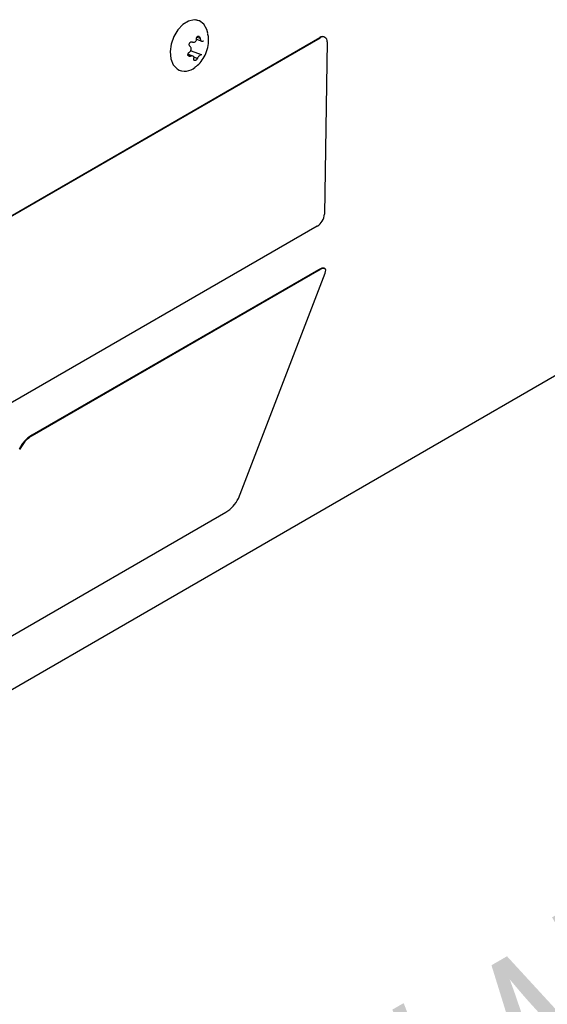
# Model space of a CAD drawing. Extents: x 5 to 297, y -3 to 205.
# Tile 4 of 35: x 76 to 85, y 21 to 38. Entities that reach past the tile are written whole.
import ezdxf

# ---------------------------------------------------------------- set-up
doc = ezdxf.new("R2010")
doc.units = 0
doc.layers.get('0').update_dxf_attribs({"linetype": 'CONTINUOUS'})
doc.styles.add('SLDTEXTSTYLE0', font='TXT', dxfattribs={"width": 0.605})

# ---------------------------------------------------------------- blocks, each defined once
blk = doc.blocks.new('SW_BLOCK_DIMENSION_0')
at = {"color": 0, "linetype": 'CONTINUOUS', "insert": (-2.256, 3.907), "char_height": 3.5, "attachment_point": 1, "rotation": 30, "style": 'SLDTEXTSTYLE0'}
blk.add_mtext('Luft / Air', dxfattribs=at)
blk = doc.blocks.new('LUFT_-_AIR_OBEN_RECHTS_NEU')
at = {"color": 7, "linetype": 'CONTINUOUS'}
blk.add_blockref('SW_BLOCK_DIMENSION_0', (8.535, 5.561), dxfattribs=at)

msp = doc.modelspace()

# ---------------------------------------------------------------- linework, layer by layer
at = {"color": 7, "linetype": 'CONTINUOUS'}
for p, q in [((79.267, 37.884), (79.222, 37.901)), ((75.24, 34.11), (81.29, 37.602)), ((75.248, 34.105), (81.297, 37.597)), ((79.161, 37.528), (79.166, 37.526)), ((79.231, 37.575), (79.321, 37.542)), ((81.29, 37.602), (81.297, 37.597)), ((81.413, 37.53), (81.369, 34.653)), ((81.381, 37.605), (81.373, 37.61)), ((79.314, 37.312), (79.147, 37.375)), ((79.171, 37.293), (79.089, 37.323)), ((79.32, 37.311), (79.316, 37.312)), ((78.925, 37.063), (78.956, 37.051)), ((55.676, 14.895), (93.484, 36.721)), ((81.249, 34.45), (75.2, 30.958)), ((81.272, 33.724), (76.479, 30.957)), ((81.272, 33.724), (81.279, 33.717)), ((81.383, 33.735), (81.375, 33.742)), ((81.279, 33.717), (76.487, 30.95)), ((79.932, 29.902), (81.383, 33.668)), ((76.479, 30.957), (76.487, 30.95)), ((74.928, 26.905), (79.721, 29.672))]:
    msp.add_line(p, q, dxfattribs=at)
at = {"color": 8, "linetype": 'CONTINUOUS'}
for p, q in [((79.239, 37.61), (79.291, 37.591)), ((79.089, 37.306), (79.132, 37.29)), ((79.186, 37.278), (79.247, 37.255))]:
    msp.add_line(p, q, dxfattribs=at)
at = {"color": 7, "linetype": 'CONTINUOUS', "flags": 128}
for points in [[(79.422, 37.675), (79.403, 37.739), (79.352, 37.825), (79.279, 37.879), (79.191, 37.896), (79.097, 37.876), (79.004, 37.819), (78.92, 37.731), (78.853, 37.619), (78.81, 37.494), (78.793, 37.367), (78.805, 37.248), (78.843, 37.149), (78.906, 37.078), (78.906, 37.078)], [(81.375, 33.742), (81.367, 33.747), (81.35, 33.751), (81.328, 33.748), (81.302, 33.739), (81.272, 33.724)], [(81.383, 33.668), (81.39, 33.693), (81.391, 33.714), (81.386, 33.73), (81.375, 33.74), (81.358, 33.744), (81.335, 33.741), (81.309, 33.732), (81.279, 33.717)]]:
    msp.add_lwpolyline(points, dxfattribs=at)
at = {"color": 7, "linetype": 'CONTINUOUS'}
for centre, radius, start, end in [((81.338, 37.539), 0.0791, 63.6014, 127.6187), ((81.343, 37.543), 0.0711, 349.9323, 130.072), ((79.039, 37.295), 0.254, 238.5402, 312.5373), ((81.11, 34.669), 0.26, 302.4792, 356.3612), ((76.752, 30.496), 0.536, 120.5682, 154.4477), ((76.759, 30.489), 0.536, 120.5682, 154.4477), ((79.448, 30.133), 0.536, 300.5682, 334.4477)]:
    msp.add_arc(centre, radius, start, end, dxfattribs=at)
for points, knots in [([(79.211, 37.112), (79.223, 37.121), (79.268, 37.152), (79.331, 37.228), (79.395, 37.34), (79.43, 37.468), (79.439, 37.583), (79.424, 37.649), (79.418, 37.672)], [0, 0, 0, 0, 0.071737, 0.261621, 0.460679, 0.680248, 0.888836, 1, 1, 1, 1]), ([(79.125, 37.454), (79.122, 37.457), (79.115, 37.464), (79.111, 37.478), (79.11, 37.493), (79.114, 37.507), (79.122, 37.518), (79.132, 37.526), (79.144, 37.531), (79.155, 37.531), (79.161, 37.528), (79.163, 37.527)], [0, 0, 0, 0, 0.122992, 0.246291, 0.366157, 0.480508, 0.590884, 0.700522, 0.812716, 0.929621, 1, 1, 1, 1]), ([(79.163, 37.527), (79.169, 37.525), (79.181, 37.521), (79.199, 37.525), (79.214, 37.535), (79.226, 37.551), (79.231, 37.568), (79.232, 37.579), (79.232, 37.584)], [0, 0, 0, 0, 0.182857, 0.366252, 0.541828, 0.711902, 0.883355, 1, 1, 1, 1]), ([(79.232, 37.584), (79.233, 37.589), (79.233, 37.599), (79.239, 37.612), (79.247, 37.621), (79.257, 37.626), (79.267, 37.626), (79.276, 37.621), (79.284, 37.612), (79.289, 37.601), (79.291, 37.594), (79.291, 37.591)], [0, 0, 0, 0, 0.122979, 0.246278, 0.366145, 0.480497, 0.590872, 0.70051, 0.812704, 0.929608, 1, 1, 1, 1]), ([(79.291, 37.591), (79.293, 37.584), (79.296, 37.57), (79.305, 37.553), (79.317, 37.543), (79.329, 37.539), (79.339, 37.542), (79.345, 37.547), (79.347, 37.549)], [0, 0, 0, 0, 0.182812, 0.366209, 0.541787, 0.711862, 0.883314, 1, 1, 1, 1]), ([(79.132, 37.29), (79.128, 37.288), (79.119, 37.286), (79.106, 37.288), (79.096, 37.294), (79.089, 37.303), (79.087, 37.315), (79.089, 37.328), (79.095, 37.34), (79.103, 37.35), (79.109, 37.354), (79.112, 37.356)], [0, 0, 0, 0, 0.122878, 0.246179, 0.366051, 0.480407, 0.590784, 0.700421, 0.812612, 0.929512, 1, 1, 1, 1]), ([(79.112, 37.356), (79.117, 37.361), (79.129, 37.37), (79.14, 37.389), (79.144, 37.409), (79.142, 37.429), (79.135, 37.444), (79.128, 37.451), (79.125, 37.454)], [0, 0, 0, 0, 0.182844, 0.366239, 0.541816, 0.71189, 0.883343, 1, 1, 1, 1]), ([(79.188, 37.248), (79.189, 37.254), (79.191, 37.266), (79.187, 37.281), (79.176, 37.291), (79.162, 37.296), (79.146, 37.295), (79.136, 37.291), (79.132, 37.29)], [0, 0, 0, 0, 0.182812, 0.366209, 0.541787, 0.711862, 0.883314, 1, 1, 1, 1]), ([(79.247, 37.255), (79.245, 37.251), (79.24, 37.242), (79.229, 37.231), (79.218, 37.223), (79.207, 37.219), (79.197, 37.219), (79.19, 37.223), (79.186, 37.231), (79.186, 37.24), (79.187, 37.246), (79.188, 37.248)], [0, 0, 0, 0, 0.122979, 0.246278, 0.366145, 0.480497, 0.590872, 0.70051, 0.812704, 0.929608, 1, 1, 1, 1]), ([(79.316, 37.312), (79.313, 37.313), (79.307, 37.314), (79.293, 37.309), (79.279, 37.299), (79.265, 37.284), (79.254, 37.269), (79.249, 37.259), (79.247, 37.255)], [0, 0, 0, 0, 0.182857, 0.366252, 0.541828, 0.711902, 0.883355, 1, 1, 1, 1])]:
    msp.add_open_spline(points, degree=3, knots=knots, dxfattribs=at)

# ---------------------------------------------------------------- block references
msp.add_blockref('LUFT_-_AIR_OBEN_RECHTS_NEU', (71.055, 8.693), dxfattribs=at)

doc.saveas('drawing.dxf')
